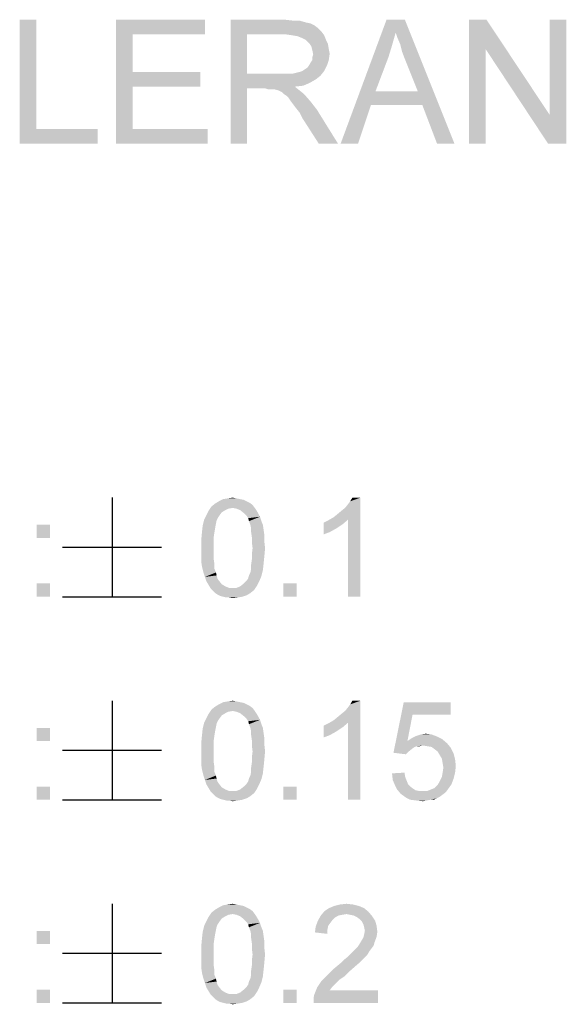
# Model space of a CAD drawing. Extents: x 0 to 841, y 0 to 594.
# Tile 70 of 102: x 740 to 751, y 42 to 62. Entities that reach past the tile are written whole.
import ezdxf

# ---------------------------------------------------------------- set-up
doc = ezdxf.new("R2010")
doc.units = 0
doc.header["$LTSCALE"] = 46.255
doc.header["$MEASUREMENT"] = 0
doc.layers.get('0').update_dxf_attribs({"linetype": 'CONTINUOUS'})

msp = doc.modelspace()

# ---------------------------------------------------------------- linework, layer by layer
at = {"color": 6, "linetype": 'Continuous'}
for p, q in [((741.83571, 52.35), (741.83571, 50.34999)), ((740.83574, 51.35), (742.83573, 51.35)), ((740.83574, 50.34999), (742.83573, 50.34999)), ((741.83571, 48.25), (741.83571, 46.25)), ((740.83574, 47.25), (742.83573, 47.25)), ((740.83574, 46.25), (742.83573, 46.25)), ((741.83571, 44.15), (741.83571, 42.15)), ((740.83574, 43.15), (742.83573, 43.15)), ((740.83574, 42.15), (742.83573, 42.15))]:
    msp.add_line(p, q, dxfattribs=at)
at = {"color": 1, "linetype": 'Continuous'}
for points in [[(740.30324, 62), (740.30324, 59.7963), (739.96991, 59.5)], [(740.30324, 62), (739.96991, 59.5), (739.96991, 62)], [(741.91435, 62), (743.71065, 62), (742.24769, 61.7037)], [(742.24769, 61.7037), (741.91435, 59.5), (741.91435, 62)], [(742.24769, 61.7037), (743.71065, 62), (743.71065, 61.7037)], [(744.22917, 62), (745.32176, 62), (744.5625, 61.7037)], [(744.5625, 61.7037), (744.22917, 59.5), (744.22917, 62)], [(745.32176, 62), (745.48843, 61.98148), (744.5625, 61.7037)], [(745.61806, 61.98148), (745.74769, 61.94444), (744.5625, 61.7037)], [(745.48843, 61.98148), (745.61806, 61.98148), (744.5625, 61.7037)], [(745.74769, 61.94444), (745.84028, 61.92593), (744.5625, 61.7037)], [(745.84028, 61.92593), (745.91435, 61.88889), (744.5625, 61.7037)], [(745.91435, 61.88889), (745.98843, 61.83333), (744.5625, 61.7037)], [(745.98843, 61.83333), (746.0625, 61.75926), (744.5625, 61.7037)], [(747.5625, 61.74074), (746.45139, 59.5), (747.37731, 62)], [(747.37731, 62), (747.74769, 62), (747.5625, 61.74074)], [(747.59954, 61.62963), (747.5625, 61.74074), (747.74769, 62)], [(747.65509, 61.5), (747.59954, 61.62963), (747.74769, 62)], [(747.69213, 61.35185), (747.65509, 61.5), (747.74769, 62)], [(747.74769, 61.2037), (747.69213, 61.35185), (747.74769, 62)], [(748.00694, 60.55555), (747.74769, 61.2037), (747.74769, 62)], [(748.09954, 60.27778), (748.00694, 60.55555), (747.74769, 62)], [(748.39583, 59.5), (748.09954, 60.27778), (747.74769, 62)], [(748.39583, 59.5), (747.74769, 62), (748.74769, 59.5)], [(749.39583, 62), (749.37731, 61.40741), (749.04398, 59.5)], [(749.39583, 62), (749.04398, 59.5), (749.04398, 62)], [(749.37731, 61.40741), (749.39583, 62), (750.67361, 60.07407)], [(750.63657, 59.5), (750.67361, 60.07407), (751.00694, 62)], [(750.63657, 59.5), (751.00694, 62), (751.00694, 59.5)], [(751.00694, 62), (750.67361, 60.07407), (750.67361, 62)], [(742.24769, 61.7037), (742.24769, 60.94445), (741.91435, 59.5)], [(744.5625, 61.7037), (744.5625, 60.90741), (744.22917, 59.5)], [(745.34028, 61.7037), (744.5625, 61.7037), (746.0625, 61.75926)], [(745.46991, 61.68519), (745.34028, 61.7037), (746.0625, 61.75926)], [(745.46991, 61.68519), (746.0625, 61.75926), (746.11806, 61.68519)], [(746.11806, 61.68519), (745.58102, 61.66667), (745.46991, 61.68519)], [(745.67361, 61.62963), (745.58102, 61.66667), (746.11806, 61.68519)], [(745.74769, 61.59259), (745.67361, 61.62963), (746.11806, 61.68519)], [(745.74769, 61.59259), (746.11806, 61.68519), (746.15509, 61.59259)], [(747.5625, 61.74074), (747.48843, 61.48148), (746.45139, 59.5)], [(746.15509, 61.59259), (745.82176, 61.51852), (745.74769, 61.59259)], [(745.82176, 61.51852), (746.15509, 61.59259), (746.19213, 61.51852)], [(746.19213, 61.51852), (745.8588, 61.46296), (745.82176, 61.51852)], [(745.8588, 61.46296), (746.19213, 61.51852), (746.21065, 61.40741)], [(746.21065, 61.40741), (745.87731, 61.38889), (745.8588, 61.46296)], [(747.48843, 61.48148), (747.41435, 61.24074), (746.45139, 59.5)], [(745.87731, 61.38889), (746.21065, 61.40741), (746.22917, 61.31481)], [(746.22917, 61.31481), (745.89583, 61.2963), (745.87731, 61.38889)], [(745.87731, 61.24074), (745.89583, 61.2963), (746.22917, 61.31481)], [(745.87731, 61.18519), (745.87731, 61.24074), (746.22917, 61.31481)], [(745.87731, 61.18519), (746.22917, 61.31481), (746.21065, 61.18519)], [(747.41435, 61.24074), (747.15509, 60.55555), (746.45139, 59.5)], [(749.04398, 59.5), (749.37731, 61.40741), (749.37731, 59.5)], [(750.67361, 60.07407), (750.63657, 59.5), (749.37731, 61.40741)], [(745.67361, 60.96296), (745.72917, 61), (746.17361, 61.07407)], [(745.67361, 60.96296), (746.17361, 61.07407), (746.11806, 60.96296)], [(745.72917, 61), (745.78472, 61.03704), (746.17361, 61.07407)], [(746.17361, 61.07407), (745.78472, 61.03704), (745.82176, 61.09259)], [(745.82176, 61.09259), (745.84028, 61.12963), (746.21065, 61.18519)], [(745.82176, 61.09259), (746.21065, 61.18519), (746.17361, 61.07407)], [(746.21065, 61.18519), (745.84028, 61.12963), (745.87731, 61.18519)], [(742.24769, 60.94445), (742.24769, 60.64815), (741.91435, 59.5)], [(742.24769, 60.64815), (743.61806, 60.94445), (743.61806, 60.64815)], [(742.24769, 60.94445), (743.61806, 60.94445), (742.24769, 60.64815)], [(744.5625, 60.90741), (744.5625, 60.61111), (744.22917, 59.5)], [(745.46991, 60.90741), (746.04398, 60.87037), (744.5625, 60.61111)], [(745.37731, 60.90741), (745.46991, 60.90741), (744.5625, 60.61111)], [(745.2662, 60.90741), (745.37731, 60.90741), (744.5625, 60.61111)], [(744.5625, 60.90741), (745.2662, 60.90741), (744.5625, 60.61111)], [(746.04398, 60.87037), (745.95139, 60.7963), (744.5625, 60.61111)], [(745.46991, 60.90741), (745.54398, 60.92593), (746.11806, 60.96296)], [(745.46991, 60.90741), (746.11806, 60.96296), (746.04398, 60.87037)], [(745.54398, 60.92593), (745.61806, 60.94444), (746.11806, 60.96296)], [(746.11806, 60.96296), (745.61806, 60.94444), (745.67361, 60.96296)], [(742.24769, 60.64815), (742.24769, 59.7963), (741.91435, 59.5)], [(745.95139, 60.7963), (745.82176, 60.72222), (744.5625, 60.61111)], [(745.82176, 60.72222), (745.69213, 60.66667), (744.5625, 60.61111)], [(745.69213, 60.66667), (745.52546, 60.64815), (744.5625, 60.61111)], [(744.93287, 60.61111), (744.5625, 60.61111), (745.52546, 60.64815)], [(744.98843, 60.59259), (744.93287, 60.61111), (745.52546, 60.64815)], [(745.04398, 60.59259), (744.98843, 60.59259), (745.52546, 60.64815)], [(745.08102, 60.59259), (745.04398, 60.59259), (745.52546, 60.64815)], [(745.11806, 60.59259), (745.08102, 60.59259), (745.52546, 60.64815)], [(745.19213, 60.57407), (745.11806, 60.59259), (745.52546, 60.64815)], [(745.19213, 60.57407), (745.52546, 60.64815), (745.61806, 60.57407)], [(744.22917, 59.5), (744.5625, 60.61111), (744.5625, 59.5)], [(745.61806, 60.57407), (745.2662, 60.53704), (745.19213, 60.57407)], [(745.30324, 60.5), (745.2662, 60.53704), (745.61806, 60.57407)], [(745.30324, 60.5), (745.61806, 60.57407), (745.71065, 60.5)], [(745.71065, 60.5), (745.3588, 60.46296), (745.30324, 60.5)], [(745.39583, 60.42593), (745.3588, 60.46296), (745.71065, 60.5)], [(745.43287, 60.37037), (745.39583, 60.42593), (745.71065, 60.5)], [(745.43287, 60.37037), (745.71065, 60.5), (745.84028, 60.35185)], [(747.15509, 60.55555), (747.0625, 60.27778), (746.45139, 59.5)], [(747.15509, 60.55555), (748.00694, 60.55555), (747.0625, 60.27778)], [(748.09954, 60.27778), (747.0625, 60.27778), (748.00694, 60.55555)], [(745.84028, 60.35185), (745.48843, 60.2963), (745.43287, 60.37037)], [(745.54398, 60.22222), (745.48843, 60.2963), (745.84028, 60.35185)], [(745.54398, 60.22222), (745.84028, 60.35185), (745.96991, 60.18519)], [(746.45139, 59.5), (747.0625, 60.27778), (746.80324, 59.5)], [(745.96991, 60.18519), (745.61806, 60.12963), (745.54398, 60.22222)], [(745.67361, 60.01852), (745.61806, 60.12963), (745.96991, 60.18519)], [(746.00694, 59.5), (745.67361, 60.01852), (745.96991, 60.18519)], [(746.00694, 59.5), (745.96991, 60.18519), (746.39583, 59.5)], [(740.30324, 59.7963), (741.54398, 59.7963), (739.96991, 59.5)], [(739.96991, 59.5), (741.54398, 59.7963), (741.54398, 59.5)], [(742.24769, 59.7963), (743.7662, 59.7963), (741.91435, 59.5)], [(741.91435, 59.5), (743.7662, 59.7963), (743.7662, 59.5)]]:
    msp.add_solid(points, dxfattribs=at)
at = {"color": 6, "linetype": 'Continuous'}
for points in [[(744.42092, 52.32037), (744.49499, 52.30556), (743.99129, 52.27593)], [(744.42092, 52.32037), (743.99129, 52.27593), (744.08018, 52.32037)], [(743.99129, 52.27593), (744.49499, 52.30556), (744.55425, 52.27593)], [(744.34685, 52.33518), (744.08018, 52.32037), (744.16907, 52.33518)], [(744.08018, 52.32037), (744.34685, 52.33518), (744.42092, 52.32037)], [(744.16907, 52.33518), (744.27277, 52.35), (744.34685, 52.33518)], [(746.3024, 51.95), (746.37647, 52.00926), (746.85055, 52.35)], [(746.5987, 51.90556), (746.3024, 51.95), (746.85055, 52.35)], [(746.37647, 52.00926), (746.46536, 52.08333), (746.85055, 52.35)], [(746.46536, 52.08333), (746.53944, 52.14259), (746.85055, 52.35)], [(746.53944, 52.14259), (746.5987, 52.21667), (746.85055, 52.35)], [(746.5987, 52.21667), (746.64314, 52.27593), (746.85055, 52.35)], [(746.5987, 50.35), (746.5987, 51.90556), (746.85055, 52.35)], [(746.5987, 50.35), (746.85055, 52.35), (746.85055, 50.35)], [(746.85055, 52.35), (746.64314, 52.27593), (746.68759, 52.35)], [(744.27277, 52.14259), (743.78388, 52.08333), (743.84314, 52.17222)], [(744.27277, 52.14259), (744.18388, 52.12778), (743.78388, 52.08333)], [(744.18388, 52.12778), (744.12462, 52.09815), (743.78388, 52.08333)], [(743.78388, 52.08333), (744.12462, 52.09815), (744.05055, 52.0537)], [(744.67277, 52.20185), (743.84314, 52.17222), (743.91722, 52.23148)], [(744.27277, 52.14259), (743.84314, 52.17222), (744.67277, 52.20185)], [(744.55425, 52.27593), (744.61351, 52.2463), (743.91722, 52.23148)], [(744.55425, 52.27593), (743.91722, 52.23148), (743.99129, 52.27593)], [(743.91722, 52.23148), (744.61351, 52.2463), (744.67277, 52.20185)], [(744.27277, 52.14259), (744.67277, 52.20185), (744.71722, 52.14259)], [(744.71722, 52.14259), (744.34685, 52.12778), (744.27277, 52.14259)], [(744.42092, 52.09815), (744.34685, 52.12778), (744.71722, 52.14259)], [(744.42092, 52.09815), (744.71722, 52.14259), (744.74685, 52.09815)], [(744.74685, 52.09815), (744.49499, 52.03889), (744.42092, 52.09815)], [(744.49499, 52.03889), (744.74685, 52.09815), (744.79129, 52.02407)], [(743.94685, 51.89074), (743.66536, 51.78704), (743.69499, 51.90556)], [(743.94685, 51.89074), (743.93203, 51.81667), (743.66536, 51.78704)], [(744.0061, 51.99444), (743.97647, 51.95), (743.69499, 51.90556)], [(744.0061, 51.99444), (743.69499, 51.90556), (743.73944, 51.99444)], [(743.69499, 51.90556), (743.97647, 51.95), (743.94685, 51.89074)], [(744.05055, 52.0537), (743.73944, 51.99444), (743.78388, 52.08333)], [(743.73944, 51.99444), (744.05055, 52.0537), (744.0061, 51.99444)], [(744.79129, 52.02407), (744.55425, 51.97963), (744.49499, 52.03889)], [(744.55425, 51.97963), (744.79129, 52.02407), (744.82092, 51.96481)], [(744.82092, 51.96481), (744.58388, 51.93519), (744.55425, 51.97963)], [(744.5987, 51.87593), (744.58388, 51.93519), (744.82092, 51.96481)], [(744.5987, 51.87593), (744.82092, 51.96481), (744.85055, 51.87593)], [(746.10981, 51.8463), (746.1987, 51.89074), (746.5987, 51.90556)], [(746.10981, 51.8463), (746.5987, 51.90556), (746.49499, 51.81667)], [(746.5987, 51.90556), (746.1987, 51.89074), (746.3024, 51.95)], [(740.58102, 51.80185), (740.31435, 51.53519), (740.31435, 51.80185)], [(740.31435, 51.53519), (740.58102, 51.80185), (740.58102, 51.53519)], [(743.91722, 51.74259), (743.65055, 51.6537), (743.66536, 51.78704)], [(743.65055, 51.6537), (743.91722, 51.74259), (743.9024, 51.6537)], [(743.66536, 51.78704), (743.93203, 51.81667), (743.91722, 51.74259)], [(744.85055, 51.87593), (744.62833, 51.80185), (744.5987, 51.87593)], [(744.62833, 51.80185), (744.85055, 51.87593), (744.88018, 51.80185)], [(744.88018, 51.80185), (744.64314, 51.72778), (744.62833, 51.80185)], [(744.64314, 51.72778), (744.88018, 51.80185), (744.89499, 51.69815)], [(744.89499, 51.69815), (744.64314, 51.6537), (744.64314, 51.72778)], [(744.64314, 51.6537), (744.89499, 51.69815), (744.90981, 51.59444)], [(746.49499, 51.81667), (746.10981, 51.60926), (746.10981, 51.8463)], [(746.49499, 51.81667), (746.36166, 51.72778), (746.10981, 51.60926)], [(746.36166, 51.72778), (746.22833, 51.6537), (746.10981, 51.60926)], [(743.9024, 51.6537), (743.88759, 51.55), (743.63573, 51.49074)], [(743.9024, 51.6537), (743.63573, 51.49074), (743.65055, 51.6537)], [(743.63573, 51.49074), (743.88759, 51.55), (743.88759, 51.4463)], [(743.88759, 51.4463), (743.63573, 51.32778), (743.63573, 51.49074)], [(744.90981, 51.59444), (744.65796, 51.55), (744.64314, 51.6537)], [(744.65796, 51.55), (744.90981, 51.59444), (744.90981, 51.46111)], [(744.90981, 51.46111), (744.65796, 51.4463), (744.65796, 51.55)], [(743.63573, 51.32778), (743.88759, 51.4463), (743.88759, 51.32778)], [(743.88759, 51.32778), (743.88759, 51.20926), (743.63573, 51.19444)], [(743.88759, 51.32778), (743.63573, 51.19444), (743.63573, 51.32778)], [(744.67277, 51.32778), (744.65796, 51.4463), (744.90981, 51.46111)], [(744.92462, 51.32778), (744.65796, 51.20926), (744.67277, 51.32778)], [(744.65796, 51.20926), (744.92462, 51.32778), (744.90981, 51.16481)], [(744.67277, 51.32778), (744.90981, 51.46111), (744.92462, 51.32778)], [(743.63573, 51.19444), (743.88759, 51.20926), (743.88759, 51.10556)], [(743.88759, 51.10556), (743.63573, 51.06111), (743.63573, 51.19444)], [(743.63573, 51.06111), (743.88759, 51.10556), (743.9024, 51.00185)], [(744.89499, 51.01667), (744.64314, 51.00185), (744.65796, 51.10556)], [(744.90981, 51.16481), (744.65796, 51.10556), (744.65796, 51.20926)], [(744.65796, 51.10556), (744.90981, 51.16481), (744.89499, 51.01667)], [(743.9024, 51.00185), (743.65055, 50.95741), (743.63573, 51.06111)], [(743.65055, 50.95741), (743.9024, 51.00185), (743.9024, 50.91296)], [(743.9024, 50.91296), (743.68018, 50.83889), (743.65055, 50.95741)], [(743.68018, 50.83889), (743.9024, 50.91296), (743.93203, 50.83889)], [(744.88018, 50.88333), (744.62833, 50.83889), (744.64314, 50.91296)], [(744.64314, 50.91296), (744.64314, 51.00185), (744.89499, 51.01667)], [(744.64314, 50.91296), (744.89499, 51.01667), (744.88018, 50.88333)], [(743.93203, 50.83889), (743.70981, 50.75), (743.68018, 50.83889)], [(743.93203, 50.83889), (743.94685, 50.77963), (743.70981, 50.75)], [(743.70981, 50.75), (743.94685, 50.77963), (743.96166, 50.72037)], [(743.96166, 50.72037), (743.73944, 50.66111), (743.70981, 50.75)], [(743.96166, 50.72037), (743.99129, 50.67593), (743.73944, 50.66111)], [(744.55425, 50.67593), (744.58388, 50.72037), (744.85055, 50.76481)], [(744.55425, 50.67593), (744.85055, 50.76481), (744.8061, 50.66111)], [(744.85055, 50.76481), (744.58388, 50.72037), (744.5987, 50.77963)], [(744.5987, 50.77963), (744.62833, 50.83889), (744.88018, 50.88333)], [(744.5987, 50.77963), (744.88018, 50.88333), (744.85055, 50.76481)], [(740.58102, 50.61667), (740.31435, 50.35), (740.31435, 50.61667)], [(740.31435, 50.35), (740.58102, 50.61667), (740.58102, 50.35)], [(743.73944, 50.66111), (743.99129, 50.67593), (744.05055, 50.60185)], [(744.05055, 50.60185), (743.78388, 50.58704), (743.73944, 50.66111)], [(743.78388, 50.58704), (744.05055, 50.60185), (744.12462, 50.55741)], [(744.12462, 50.55741), (743.82833, 50.51296), (743.78388, 50.58704)], [(744.12462, 50.55741), (744.1987, 50.52778), (743.82833, 50.51296)], [(744.27277, 50.52778), (744.34685, 50.52778), (743.82833, 50.51296)], [(744.1987, 50.52778), (744.27277, 50.52778), (743.82833, 50.51296)], [(744.7024, 50.48333), (743.82833, 50.51296), (744.34685, 50.52778)], [(744.7024, 50.48333), (743.87277, 50.46852), (743.82833, 50.51296)], [(744.34685, 50.52778), (744.42092, 50.55741), (744.76166, 50.57222)], [(744.34685, 50.52778), (744.76166, 50.57222), (744.7024, 50.48333)], [(744.76166, 50.57222), (744.42092, 50.55741), (744.49499, 50.61667)], [(744.8061, 50.66111), (744.49499, 50.61667), (744.55425, 50.67593)], [(744.49499, 50.61667), (744.8061, 50.66111), (744.76166, 50.57222)], [(745.56166, 50.61667), (745.29499, 50.35), (745.29499, 50.61667)], [(745.29499, 50.35), (745.56166, 50.61667), (745.56166, 50.35)], [(743.91722, 50.42407), (743.87277, 50.46852), (744.7024, 50.48333)], [(743.91722, 50.42407), (744.7024, 50.48333), (744.62833, 50.42407)], [(744.62833, 50.42407), (743.96166, 50.39444), (743.91722, 50.42407)], [(743.96166, 50.39444), (744.62833, 50.42407), (744.55425, 50.37963)], [(744.55425, 50.37963), (744.02092, 50.36481), (743.96166, 50.39444)], [(744.08018, 50.35), (744.02092, 50.36481), (744.55425, 50.37963)], [(744.08018, 50.35), (744.55425, 50.37963), (744.46536, 50.35)], [(744.46536, 50.35), (744.13944, 50.33519), (744.08018, 50.35)], [(744.1987, 50.33519), (744.13944, 50.33519), (744.46536, 50.35)], [(744.1987, 50.33519), (744.46536, 50.35), (744.37647, 50.33519)], [(744.37647, 50.33519), (744.27277, 50.32037), (744.1987, 50.33519)], [(744.67277, 48.10185), (743.84314, 48.07222), (743.91722, 48.13148)], [(744.55425, 48.17593), (744.61351, 48.1463), (743.91722, 48.13148)], [(744.55425, 48.17593), (743.91722, 48.13148), (743.99129, 48.17593)], [(743.91722, 48.13148), (744.61351, 48.1463), (744.67277, 48.10185)], [(744.42092, 48.22037), (744.49499, 48.20556), (743.99129, 48.17593)], [(744.42092, 48.22037), (743.99129, 48.17593), (744.08018, 48.22037)], [(743.99129, 48.17593), (744.49499, 48.20556), (744.55425, 48.17593)], [(744.34685, 48.23518), (744.08018, 48.22037), (744.16907, 48.23518)], [(744.08018, 48.22037), (744.34685, 48.23518), (744.42092, 48.22037)], [(744.16907, 48.23518), (744.27277, 48.25), (744.34685, 48.23518)], [(746.3024, 47.85), (746.37647, 47.90926), (746.85055, 48.25)], [(746.5987, 47.80556), (746.3024, 47.85), (746.85055, 48.25)], [(746.37647, 47.90926), (746.46536, 47.98333), (746.85055, 48.25)], [(746.46536, 47.98333), (746.53944, 48.04259), (746.85055, 48.25)], [(746.53944, 48.04259), (746.5987, 48.11667), (746.85055, 48.25)], [(746.5987, 48.11667), (746.64314, 48.17593), (746.85055, 48.25)], [(746.5987, 46.25), (746.5987, 47.80556), (746.85055, 48.25)], [(746.5987, 46.25), (746.85055, 48.25), (746.85055, 46.25)], [(746.85055, 48.25), (746.64314, 48.17593), (746.68759, 48.25)], [(747.9024, 47.96852), (747.51722, 47.19815), (747.72462, 48.22037)], [(747.72462, 48.22037), (748.67277, 48.22037), (747.9024, 47.96852)], [(747.9024, 47.96852), (748.67277, 48.22037), (748.67277, 47.96852)], [(744.05055, 47.9537), (743.73944, 47.89444), (743.78388, 47.98333)], [(743.73944, 47.89444), (744.05055, 47.9537), (744.0061, 47.89444)], [(744.27277, 48.04259), (743.78388, 47.98333), (743.84314, 48.07222)], [(744.27277, 48.04259), (744.18388, 48.02778), (743.78388, 47.98333)], [(744.18388, 48.02778), (744.12462, 47.99815), (743.78388, 47.98333)], [(743.78388, 47.98333), (744.12462, 47.99815), (744.05055, 47.9537)], [(744.27277, 48.04259), (743.84314, 48.07222), (744.67277, 48.10185)], [(744.27277, 48.04259), (744.67277, 48.10185), (744.71722, 48.04259)], [(744.71722, 48.04259), (744.34685, 48.02778), (744.27277, 48.04259)], [(744.42092, 47.99815), (744.34685, 48.02778), (744.71722, 48.04259)], [(744.42092, 47.99815), (744.71722, 48.04259), (744.74685, 47.99815)], [(744.74685, 47.99815), (744.49499, 47.93889), (744.42092, 47.99815)], [(744.49499, 47.93889), (744.74685, 47.99815), (744.79129, 47.92407)], [(744.79129, 47.92407), (744.55425, 47.87963), (744.49499, 47.93889)], [(744.55425, 47.87963), (744.79129, 47.92407), (744.82092, 47.86481)], [(747.9024, 47.96852), (747.7987, 47.43519), (747.51722, 47.19815)], [(743.94685, 47.79074), (743.66536, 47.68704), (743.69499, 47.80556)], [(743.94685, 47.79074), (743.93203, 47.71667), (743.66536, 47.68704)], [(743.66536, 47.68704), (743.93203, 47.71667), (743.91722, 47.64259)], [(744.0061, 47.89444), (743.97647, 47.85), (743.69499, 47.80556)], [(744.0061, 47.89444), (743.69499, 47.80556), (743.73944, 47.89444)], [(743.69499, 47.80556), (743.97647, 47.85), (743.94685, 47.79074)], [(744.82092, 47.86481), (744.58388, 47.83519), (744.55425, 47.87963)], [(744.5987, 47.77593), (744.58388, 47.83519), (744.82092, 47.86481)], [(744.5987, 47.77593), (744.82092, 47.86481), (744.85055, 47.77593)], [(744.85055, 47.77593), (744.62833, 47.70185), (744.5987, 47.77593)], [(744.62833, 47.70185), (744.85055, 47.77593), (744.88018, 47.70185)], [(746.10981, 47.7463), (746.1987, 47.79074), (746.5987, 47.80556)], [(746.10981, 47.7463), (746.5987, 47.80556), (746.49499, 47.71667)], [(746.49499, 47.71667), (746.10981, 47.50926), (746.10981, 47.7463)], [(746.49499, 47.71667), (746.36166, 47.62778), (746.10981, 47.50926)], [(746.5987, 47.80556), (746.1987, 47.79074), (746.3024, 47.85)], [(740.58102, 47.70185), (740.31435, 47.43519), (740.31435, 47.70185)], [(740.31435, 47.43519), (740.58102, 47.70185), (740.58102, 47.43519)], [(743.9024, 47.5537), (743.88759, 47.45), (743.63573, 47.39074)], [(743.9024, 47.5537), (743.63573, 47.39074), (743.65055, 47.5537)], [(743.91722, 47.64259), (743.65055, 47.5537), (743.66536, 47.68704)], [(743.65055, 47.5537), (743.91722, 47.64259), (743.9024, 47.5537)], [(744.88018, 47.70185), (744.64314, 47.62778), (744.62833, 47.70185)], [(744.64314, 47.62778), (744.88018, 47.70185), (744.89499, 47.59815)], [(744.89499, 47.59815), (744.64314, 47.5537), (744.64314, 47.62778)], [(744.64314, 47.5537), (744.89499, 47.59815), (744.90981, 47.49444)], [(744.90981, 47.49444), (744.65796, 47.45), (744.64314, 47.5537)], [(746.36166, 47.62778), (746.22833, 47.5537), (746.10981, 47.50926)], [(748.4061, 47.52407), (747.88759, 47.49444), (747.97647, 47.53889)], [(747.88759, 47.49444), (748.4061, 47.52407), (748.49499, 47.47963)], [(748.28759, 47.56852), (747.97647, 47.53889), (748.06536, 47.56852)], [(747.97647, 47.53889), (748.28759, 47.56852), (748.4061, 47.52407)], [(748.06536, 47.56852), (748.16907, 47.58333), (748.28759, 47.56852)], [(743.63573, 47.39074), (743.88759, 47.45), (743.88759, 47.3463)], [(743.88759, 47.3463), (743.63573, 47.22778), (743.63573, 47.39074)], [(743.63573, 47.22778), (743.88759, 47.3463), (743.88759, 47.22778)], [(744.65796, 47.45), (744.90981, 47.49444), (744.90981, 47.36111)], [(744.90981, 47.36111), (744.65796, 47.3463), (744.65796, 47.45)], [(744.67277, 47.22778), (744.65796, 47.3463), (744.90981, 47.36111)], [(744.67277, 47.22778), (744.90981, 47.36111), (744.92462, 47.22778)], [(747.7987, 47.43519), (747.99129, 47.33148), (747.51722, 47.19815)], [(747.99129, 47.33148), (747.94685, 47.31667), (747.51722, 47.19815)], [(747.94685, 47.31667), (747.9024, 47.28704), (747.51722, 47.19815)], [(748.49499, 47.47963), (747.7987, 47.43519), (747.88759, 47.49444)], [(747.7987, 47.43519), (748.49499, 47.47963), (748.5987, 47.39074)], [(747.7987, 47.43519), (748.5987, 47.39074), (748.10981, 47.3463)], [(747.7987, 47.43519), (748.10981, 47.3463), (747.99129, 47.33148)], [(747.99129, 47.33148), (748.10981, 47.3463), (748.05055, 47.33148)], [(748.1987, 47.33148), (748.10981, 47.3463), (748.5987, 47.39074)], [(748.28759, 47.31667), (748.1987, 47.33148), (748.5987, 47.39074)], [(748.28759, 47.31667), (748.5987, 47.39074), (748.67277, 47.30185)], [(748.67277, 47.30185), (748.34685, 47.27222), (748.28759, 47.31667)], [(743.88759, 47.22778), (743.88759, 47.10926), (743.63573, 47.09444)], [(743.88759, 47.22778), (743.63573, 47.09444), (743.63573, 47.22778)], [(744.92462, 47.22778), (744.65796, 47.10926), (744.67277, 47.22778)], [(744.65796, 47.10926), (744.92462, 47.22778), (744.90981, 47.06481)], [(747.9024, 47.28704), (747.82833, 47.22778), (747.51722, 47.19815)], [(747.51722, 47.19815), (747.82833, 47.22778), (747.76907, 47.16852)], [(748.4061, 47.22778), (748.34685, 47.27222), (748.67277, 47.30185)], [(748.4061, 47.22778), (748.67277, 47.30185), (748.73203, 47.18333)], [(748.73203, 47.18333), (748.45055, 47.1537), (748.4061, 47.22778)], [(748.49499, 47.07963), (748.45055, 47.1537), (748.73203, 47.18333)], [(748.49499, 47.07963), (748.73203, 47.18333), (748.76166, 47.06481)], [(743.63573, 47.09444), (743.88759, 47.10926), (743.88759, 47.00556)], [(743.88759, 47.00556), (743.63573, 46.96111), (743.63573, 47.09444)], [(743.63573, 46.96111), (743.88759, 47.00556), (743.9024, 46.90185)], [(743.9024, 46.90185), (743.65055, 46.85741), (743.63573, 46.96111)], [(744.89499, 46.91667), (744.64314, 46.90185), (744.65796, 47.00556)], [(744.64314, 46.81296), (744.64314, 46.90185), (744.89499, 46.91667)], [(744.64314, 46.81296), (744.89499, 46.91667), (744.88018, 46.78333)], [(744.90981, 47.06481), (744.65796, 47.00556), (744.65796, 47.10926)], [(744.65796, 47.00556), (744.90981, 47.06481), (744.89499, 46.91667)], [(748.76166, 47.06481), (748.50981, 46.99074), (748.49499, 47.07963)], [(748.50981, 46.99074), (748.76166, 47.06481), (748.77647, 46.93148)], [(748.77647, 46.93148), (748.52462, 46.90185), (748.50981, 46.99074)], [(748.50981, 46.79815), (748.52462, 46.90185), (748.77647, 46.93148)], [(748.50981, 46.79815), (748.77647, 46.93148), (748.76166, 46.79815)], [(743.65055, 46.85741), (743.9024, 46.90185), (743.9024, 46.81296)], [(743.9024, 46.81296), (743.68018, 46.73889), (743.65055, 46.85741)], [(743.68018, 46.73889), (743.9024, 46.81296), (743.93203, 46.73889)], [(743.93203, 46.73889), (743.70981, 46.65), (743.68018, 46.73889)], [(743.93203, 46.73889), (743.94685, 46.67963), (743.70981, 46.65)], [(744.5987, 46.67963), (744.62833, 46.73889), (744.88018, 46.78333)], [(744.5987, 46.67963), (744.88018, 46.78333), (744.85055, 46.66481)], [(744.88018, 46.78333), (744.62833, 46.73889), (744.64314, 46.81296)], [(747.48759, 46.78333), (747.73944, 46.79815), (747.75425, 46.70926)], [(747.75425, 46.70926), (747.5024, 46.65), (747.48759, 46.78333)], [(748.76166, 46.79815), (748.49499, 46.70926), (748.50981, 46.79815)], [(748.49499, 46.70926), (748.76166, 46.79815), (748.73203, 46.67963)], [(743.70981, 46.65), (743.94685, 46.67963), (743.96166, 46.62037)], [(743.96166, 46.62037), (743.73944, 46.56111), (743.70981, 46.65)], [(743.96166, 46.62037), (743.99129, 46.57593), (743.73944, 46.56111)], [(743.73944, 46.56111), (743.99129, 46.57593), (744.05055, 46.50185)], [(744.05055, 46.50185), (743.78388, 46.48704), (743.73944, 46.56111)], [(744.8061, 46.56111), (744.49499, 46.51667), (744.55425, 46.57593)], [(744.49499, 46.51667), (744.8061, 46.56111), (744.76166, 46.47222)], [(744.55425, 46.57593), (744.58388, 46.62037), (744.85055, 46.66481)], [(744.55425, 46.57593), (744.85055, 46.66481), (744.8061, 46.56111)], [(744.85055, 46.66481), (744.58388, 46.62037), (744.5987, 46.67963)], [(747.5024, 46.65), (747.75425, 46.70926), (747.78388, 46.63519)], [(747.78388, 46.63519), (747.54685, 46.5463), (747.5024, 46.65)], [(747.78388, 46.63519), (747.81351, 46.56111), (747.54685, 46.5463)], [(747.54685, 46.5463), (747.81351, 46.56111), (747.85796, 46.51667)], [(747.85796, 46.51667), (747.59129, 46.45741), (747.54685, 46.5463)], [(748.27277, 46.45741), (748.34685, 46.48704), (748.68759, 46.56111)], [(748.27277, 46.45741), (748.68759, 46.56111), (748.61351, 46.45741)], [(748.34685, 46.48704), (748.4061, 46.5463), (748.68759, 46.56111)], [(748.68759, 46.56111), (748.4061, 46.5463), (748.45055, 46.62037)], [(748.73203, 46.67963), (748.45055, 46.62037), (748.49499, 46.70926)], [(748.45055, 46.62037), (748.73203, 46.67963), (748.68759, 46.56111)], [(740.58102, 46.51667), (740.31435, 46.25), (740.31435, 46.51667)], [(740.31435, 46.25), (740.58102, 46.51667), (740.58102, 46.25)], [(743.78388, 46.48704), (744.05055, 46.50185), (744.12462, 46.45741)], [(744.12462, 46.45741), (743.82833, 46.41296), (743.78388, 46.48704)], [(744.12462, 46.45741), (744.1987, 46.42778), (743.82833, 46.41296)], [(744.27277, 46.42778), (744.34685, 46.42778), (743.82833, 46.41296)], [(744.1987, 46.42778), (744.27277, 46.42778), (743.82833, 46.41296)], [(744.7024, 46.38333), (743.82833, 46.41296), (744.34685, 46.42778)], [(744.7024, 46.38333), (743.87277, 46.36852), (743.82833, 46.41296)], [(743.91722, 46.32407), (743.87277, 46.36852), (744.7024, 46.38333)], [(743.91722, 46.32407), (744.7024, 46.38333), (744.62833, 46.32407)], [(744.62833, 46.32407), (743.96166, 46.29444), (743.91722, 46.32407)], [(743.96166, 46.29444), (744.62833, 46.32407), (744.55425, 46.27963)], [(744.34685, 46.42778), (744.42092, 46.45741), (744.76166, 46.47222)], [(744.34685, 46.42778), (744.76166, 46.47222), (744.7024, 46.38333)], [(744.76166, 46.47222), (744.42092, 46.45741), (744.49499, 46.51667)], [(745.56166, 46.51667), (745.29499, 46.25), (745.29499, 46.51667)], [(745.29499, 46.25), (745.56166, 46.51667), (745.56166, 46.25)], [(747.85796, 46.51667), (747.91722, 46.47222), (747.59129, 46.45741)], [(747.59129, 46.45741), (747.91722, 46.47222), (747.96166, 46.44259)], [(747.96166, 46.44259), (747.66536, 46.36852), (747.59129, 46.45741)], [(747.96166, 46.44259), (748.03573, 46.42778), (747.66536, 46.36852)], [(748.1987, 46.42778), (748.56907, 46.39815), (747.66536, 46.36852)], [(748.10981, 46.42778), (748.1987, 46.42778), (747.66536, 46.36852)], [(748.03573, 46.42778), (748.10981, 46.42778), (747.66536, 46.36852)], [(747.66536, 46.36852), (748.56907, 46.39815), (748.50981, 46.3537)], [(748.50981, 46.3537), (747.76907, 46.29444), (747.66536, 46.36852)], [(748.50981, 46.3537), (748.45055, 46.30926), (747.76907, 46.29444)], [(748.61351, 46.45741), (748.1987, 46.42778), (748.27277, 46.45741)], [(748.1987, 46.42778), (748.61351, 46.45741), (748.56907, 46.39815)], [(744.55425, 46.27963), (744.02092, 46.26481), (743.96166, 46.29444)], [(744.08018, 46.25), (744.02092, 46.26481), (744.55425, 46.27963)], [(744.08018, 46.25), (744.55425, 46.27963), (744.46536, 46.25)], [(744.46536, 46.25), (744.13944, 46.23519), (744.08018, 46.25)], [(744.1987, 46.23519), (744.13944, 46.23519), (744.46536, 46.25)], [(744.1987, 46.23519), (744.46536, 46.25), (744.37647, 46.23519)], [(744.37647, 46.23519), (744.27277, 46.22037), (744.1987, 46.23519)], [(747.76907, 46.29444), (748.45055, 46.30926), (748.39129, 46.27963)], [(748.39129, 46.27963), (747.85796, 46.25), (747.76907, 46.29444)], [(748.25796, 46.25), (747.85796, 46.25), (748.39129, 46.27963)], [(748.25796, 46.25), (747.97647, 46.23519), (747.85796, 46.25)], [(747.97647, 46.23519), (748.25796, 46.25), (748.18388, 46.23519)], [(748.18388, 46.23519), (748.10981, 46.22037), (747.97647, 46.23519)], [(748.25796, 46.25), (748.39129, 46.27963), (748.33203, 46.25)], [(744.34685, 44.13518), (744.08018, 44.12037), (744.16907, 44.13518)], [(744.08018, 44.12037), (744.34685, 44.13518), (744.42092, 44.12037)], [(744.16907, 44.13518), (744.27277, 44.15), (744.34685, 44.13518)], [(746.7024, 44.13519), (746.31722, 44.10556), (746.43573, 44.13519)], [(746.31722, 44.10556), (746.7024, 44.13519), (746.82092, 44.10556)], [(746.43573, 44.13519), (746.56907, 44.15), (746.7024, 44.13519)], [(744.27277, 43.94259), (743.78388, 43.88333), (743.84314, 43.97222)], [(744.27277, 43.94259), (744.18388, 43.92778), (743.78388, 43.88333)], [(744.67277, 44.00185), (743.84314, 43.97222), (743.91722, 44.03148)], [(744.27277, 43.94259), (743.84314, 43.97222), (744.67277, 44.00185)], [(744.55425, 44.07593), (744.61351, 44.0463), (743.91722, 44.03148)], [(744.55425, 44.07593), (743.91722, 44.03148), (743.99129, 44.07593)], [(743.91722, 44.03148), (744.61351, 44.0463), (744.67277, 44.00185)], [(744.42092, 44.12037), (744.49499, 44.10556), (743.99129, 44.07593)], [(744.42092, 44.12037), (743.99129, 44.07593), (744.08018, 44.12037)], [(743.99129, 44.07593), (744.49499, 44.10556), (744.55425, 44.07593)], [(744.27277, 43.94259), (744.67277, 44.00185), (744.71722, 43.94259)], [(744.71722, 43.94259), (744.34685, 43.92778), (744.27277, 43.94259)], [(744.42092, 43.89815), (744.34685, 43.92778), (744.71722, 43.94259)], [(744.42092, 43.89815), (744.71722, 43.94259), (744.74685, 43.89815)], [(747.01351, 43.98704), (746.05055, 43.91296), (746.12462, 44.00185)], [(747.01351, 43.98704), (746.56907, 43.94259), (746.05055, 43.91296)], [(746.56907, 43.94259), (746.48018, 43.92778), (746.05055, 43.91296)], [(746.92462, 44.06111), (746.12462, 44.00185), (746.21351, 44.06111)], [(746.12462, 44.00185), (746.92462, 44.06111), (747.01351, 43.98704)], [(746.82092, 44.10556), (746.21351, 44.06111), (746.31722, 44.10556)], [(746.21351, 44.06111), (746.82092, 44.10556), (746.92462, 44.06111)], [(746.64314, 43.92778), (746.56907, 43.94259), (747.01351, 43.98704)], [(746.71722, 43.91296), (746.64314, 43.92778), (747.01351, 43.98704)], [(746.71722, 43.91296), (747.01351, 43.98704), (747.08759, 43.89815)], [(744.0061, 43.79444), (743.97647, 43.75), (743.69499, 43.70556)], [(744.0061, 43.79444), (743.69499, 43.70556), (743.73944, 43.79444)], [(743.69499, 43.70556), (743.97647, 43.75), (743.94685, 43.69074)], [(744.05055, 43.8537), (743.73944, 43.79444), (743.78388, 43.88333)], [(743.73944, 43.79444), (744.05055, 43.8537), (744.0061, 43.79444)], [(744.18388, 43.92778), (744.12462, 43.89815), (743.78388, 43.88333)], [(743.78388, 43.88333), (744.12462, 43.89815), (744.05055, 43.8537)], [(744.74685, 43.89815), (744.49499, 43.83889), (744.42092, 43.89815)], [(744.49499, 43.83889), (744.74685, 43.89815), (744.79129, 43.82407)], [(744.79129, 43.82407), (744.55425, 43.77963), (744.49499, 43.83889)], [(744.55425, 43.77963), (744.79129, 43.82407), (744.82092, 43.76481)], [(744.82092, 43.76481), (744.58388, 43.73519), (744.55425, 43.77963)], [(744.5987, 43.67593), (744.58388, 43.73519), (744.82092, 43.76481)], [(744.5987, 43.67593), (744.82092, 43.76481), (744.85055, 43.67593)], [(746.24314, 43.76481), (745.94685, 43.69074), (745.99129, 43.80926)], [(746.24314, 43.76481), (746.1987, 43.70556), (745.94685, 43.69074)], [(746.4061, 43.91296), (746.33203, 43.86852), (745.99129, 43.80926)], [(746.4061, 43.91296), (745.99129, 43.80926), (746.05055, 43.91296)], [(746.33203, 43.86852), (746.28759, 43.82407), (745.99129, 43.80926)], [(745.99129, 43.80926), (746.28759, 43.82407), (746.24314, 43.76481)], [(746.05055, 43.91296), (746.48018, 43.92778), (746.4061, 43.91296)], [(747.08759, 43.89815), (746.77647, 43.88333), (746.71722, 43.91296)], [(746.83573, 43.83889), (746.77647, 43.88333), (747.08759, 43.89815)], [(746.83573, 43.83889), (747.08759, 43.89815), (747.14685, 43.80926)], [(747.14685, 43.80926), (746.88018, 43.79444), (746.83573, 43.83889)], [(746.90981, 43.73519), (746.88018, 43.79444), (747.14685, 43.80926)], [(746.90981, 43.73519), (747.14685, 43.80926), (747.17647, 43.70556)], [(747.17647, 43.70556), (746.92462, 43.67593), (746.90981, 43.73519)], [(740.58102, 43.60185), (740.31435, 43.33519), (740.31435, 43.60185)], [(740.31435, 43.33519), (740.58102, 43.60185), (740.58102, 43.33519)], [(743.91722, 43.54259), (743.65055, 43.4537), (743.66536, 43.58704)], [(743.65055, 43.4537), (743.91722, 43.54259), (743.9024, 43.4537)], [(743.94685, 43.69074), (743.66536, 43.58704), (743.69499, 43.70556)], [(743.94685, 43.69074), (743.93203, 43.61667), (743.66536, 43.58704)], [(743.66536, 43.58704), (743.93203, 43.61667), (743.91722, 43.54259)], [(744.85055, 43.67593), (744.62833, 43.60185), (744.5987, 43.67593)], [(744.62833, 43.60185), (744.85055, 43.67593), (744.88018, 43.60185)], [(744.88018, 43.60185), (744.64314, 43.52778), (744.62833, 43.60185)], [(744.64314, 43.52778), (744.88018, 43.60185), (744.89499, 43.49815)], [(746.18388, 43.63148), (745.93203, 43.57222), (745.94685, 43.69074)], [(745.93203, 43.57222), (746.18388, 43.63148), (746.18388, 43.54259)], [(745.94685, 43.69074), (746.1987, 43.70556), (746.18388, 43.63148)], [(746.93944, 43.60185), (746.92462, 43.67593), (747.17647, 43.70556)], [(747.19129, 43.58704), (746.92462, 43.52778), (746.93944, 43.60185)], [(746.92462, 43.52778), (747.19129, 43.58704), (747.17647, 43.48333)], [(746.93944, 43.60185), (747.17647, 43.70556), (747.19129, 43.58704)], [(743.9024, 43.4537), (743.88759, 43.35), (743.63573, 43.29074)], [(743.9024, 43.4537), (743.63573, 43.29074), (743.65055, 43.4537)], [(743.63573, 43.29074), (743.88759, 43.35), (743.88759, 43.2463)], [(744.89499, 43.49815), (744.64314, 43.4537), (744.64314, 43.52778)], [(744.64314, 43.4537), (744.89499, 43.49815), (744.90981, 43.39444)], [(744.90981, 43.39444), (744.65796, 43.35), (744.64314, 43.4537)], [(744.65796, 43.35), (744.90981, 43.39444), (744.90981, 43.26111)], [(744.90981, 43.26111), (744.65796, 43.2463), (744.65796, 43.35)], [(747.13203, 43.36481), (746.82092, 43.32037), (746.86536, 43.39444)], [(746.82092, 43.32037), (747.13203, 43.36481), (747.11722, 43.30556)], [(746.86536, 43.39444), (746.90981, 43.46852), (747.17647, 43.48333)], [(746.86536, 43.39444), (747.17647, 43.48333), (747.13203, 43.36481)], [(747.17647, 43.48333), (746.90981, 43.46852), (746.92462, 43.52778)], [(743.88759, 43.2463), (743.63573, 43.12778), (743.63573, 43.29074)], [(743.63573, 43.12778), (743.88759, 43.2463), (743.88759, 43.12778)], [(744.67277, 43.12778), (744.65796, 43.2463), (744.90981, 43.26111)], [(744.67277, 43.12778), (744.90981, 43.26111), (744.92462, 43.12778)], [(746.98388, 43.11296), (746.5987, 43.08333), (746.65796, 43.14259)], [(747.02833, 43.18704), (746.65796, 43.14259), (746.7024, 43.18704)], [(746.65796, 43.14259), (747.02833, 43.18704), (746.98388, 43.11296)], [(746.7024, 43.18704), (746.74685, 43.23148), (747.07277, 43.2463)], [(746.7024, 43.18704), (747.07277, 43.2463), (747.02833, 43.18704)], [(747.07277, 43.2463), (746.74685, 43.23148), (746.79129, 43.27593)], [(747.11722, 43.30556), (746.79129, 43.27593), (746.82092, 43.32037)], [(746.79129, 43.27593), (747.11722, 43.30556), (747.07277, 43.2463)], [(743.88759, 43.12778), (743.88759, 43.00926), (743.63573, 42.99444)], [(743.88759, 43.12778), (743.63573, 42.99444), (743.63573, 43.12778)], [(743.63573, 42.99444), (743.88759, 43.00926), (743.88759, 42.90556)], [(743.88759, 42.90556), (743.63573, 42.86111), (743.63573, 42.99444)], [(744.92462, 43.12778), (744.65796, 43.00926), (744.67277, 43.12778)], [(744.65796, 43.00926), (744.92462, 43.12778), (744.90981, 42.96481)], [(744.90981, 42.96481), (744.65796, 42.90556), (744.65796, 43.00926)], [(744.65796, 42.90556), (744.90981, 42.96481), (744.89499, 42.81667)], [(746.83573, 42.96481), (746.37647, 42.89074), (746.46536, 42.96481)], [(746.37647, 42.89074), (746.83573, 42.96481), (746.73203, 42.87593)], [(746.46536, 42.96481), (746.52462, 43.02407), (746.92462, 43.0537)], [(746.46536, 42.96481), (746.92462, 43.0537), (746.83573, 42.96481)], [(746.92462, 43.0537), (746.52462, 43.02407), (746.5987, 43.08333)], [(746.5987, 43.08333), (746.98388, 43.11296), (746.92462, 43.0537)], [(743.63573, 42.86111), (743.88759, 42.90556), (743.9024, 42.80185)], [(743.9024, 42.80185), (743.65055, 42.75741), (743.63573, 42.86111)], [(743.65055, 42.75741), (743.9024, 42.80185), (743.9024, 42.71296)], [(743.9024, 42.71296), (743.68018, 42.63889), (743.65055, 42.75741)], [(744.89499, 42.81667), (744.64314, 42.80185), (744.65796, 42.90556)], [(744.64314, 42.71296), (744.64314, 42.80185), (744.89499, 42.81667)], [(744.64314, 42.71296), (744.89499, 42.81667), (744.88018, 42.68333)], [(746.61351, 42.77222), (746.1987, 42.72778), (746.28759, 42.81667)], [(746.1987, 42.72778), (746.61351, 42.77222), (746.52462, 42.68333)], [(746.73203, 42.87593), (746.28759, 42.81667), (746.37647, 42.89074)], [(746.28759, 42.81667), (746.73203, 42.87593), (746.61351, 42.77222)], [(743.68018, 42.63889), (743.9024, 42.71296), (743.93203, 42.63889)], [(743.93203, 42.63889), (743.70981, 42.55), (743.68018, 42.63889)], [(743.93203, 42.63889), (743.94685, 42.57963), (743.70981, 42.55)], [(743.70981, 42.55), (743.94685, 42.57963), (743.96166, 42.52037)], [(743.96166, 42.52037), (743.73944, 42.46111), (743.70981, 42.55)], [(744.55425, 42.47593), (744.58388, 42.52037), (744.85055, 42.56481)], [(744.55425, 42.47593), (744.85055, 42.56481), (744.8061, 42.46111)], [(744.85055, 42.56481), (744.58388, 42.52037), (744.5987, 42.57963)], [(744.5987, 42.57963), (744.62833, 42.63889), (744.88018, 42.68333)], [(744.5987, 42.57963), (744.88018, 42.68333), (744.85055, 42.56481)], [(744.88018, 42.68333), (744.62833, 42.63889), (744.64314, 42.71296)], [(746.37647, 42.56481), (745.97647, 42.46111), (746.06536, 42.59444)], [(746.37647, 42.56481), (746.33203, 42.52037), (745.97647, 42.46111)], [(746.43573, 42.62407), (746.06536, 42.59444), (746.12462, 42.6537)], [(746.06536, 42.59444), (746.43573, 42.62407), (746.37647, 42.56481)], [(746.52462, 42.68333), (746.12462, 42.6537), (746.1987, 42.72778)], [(746.12462, 42.6537), (746.52462, 42.68333), (746.43573, 42.62407)], [(740.58102, 42.41667), (740.31435, 42.15), (740.31435, 42.41667)], [(740.31435, 42.15), (740.58102, 42.41667), (740.58102, 42.15)], [(743.96166, 42.52037), (743.99129, 42.47593), (743.73944, 42.46111)], [(743.73944, 42.46111), (743.99129, 42.47593), (744.05055, 42.40185)], [(744.05055, 42.40185), (743.78388, 42.38704), (743.73944, 42.46111)], [(743.78388, 42.38704), (744.05055, 42.40185), (744.12462, 42.35741)], [(744.12462, 42.35741), (743.82833, 42.31296), (743.78388, 42.38704)], [(744.12462, 42.35741), (744.1987, 42.32778), (743.82833, 42.31296)], [(744.34685, 42.32778), (744.42092, 42.35741), (744.76166, 42.37222)], [(744.34685, 42.32778), (744.76166, 42.37222), (744.7024, 42.28333)], [(744.76166, 42.37222), (744.42092, 42.35741), (744.49499, 42.41667)], [(744.8061, 42.46111), (744.49499, 42.41667), (744.55425, 42.47593)], [(744.49499, 42.41667), (744.8061, 42.46111), (744.76166, 42.37222)], [(745.56166, 42.41667), (745.29499, 42.15), (745.29499, 42.41667)], [(745.29499, 42.15), (745.56166, 42.41667), (745.56166, 42.15)], [(745.9024, 42.23889), (745.91722, 42.31296), (747.2061, 42.40185)], [(745.9024, 42.15), (745.9024, 42.23889), (747.2061, 42.40185)], [(745.9024, 42.15), (747.2061, 42.40185), (747.2061, 42.15)], [(746.27277, 42.46111), (746.22833, 42.40185), (745.91722, 42.31296)], [(746.27277, 42.46111), (745.91722, 42.31296), (745.97647, 42.46111)], [(746.22833, 42.40185), (747.2061, 42.40185), (745.91722, 42.31296)], [(745.97647, 42.46111), (746.33203, 42.52037), (746.27277, 42.46111)], [(744.27277, 42.32778), (744.34685, 42.32778), (743.82833, 42.31296)], [(744.1987, 42.32778), (744.27277, 42.32778), (743.82833, 42.31296)], [(744.7024, 42.28333), (743.82833, 42.31296), (744.34685, 42.32778)], [(744.7024, 42.28333), (743.87277, 42.26852), (743.82833, 42.31296)], [(743.91722, 42.22407), (743.87277, 42.26852), (744.7024, 42.28333)], [(743.91722, 42.22407), (744.7024, 42.28333), (744.62833, 42.22407)], [(744.62833, 42.22407), (743.96166, 42.19444), (743.91722, 42.22407)], [(743.96166, 42.19444), (744.62833, 42.22407), (744.55425, 42.17963)], [(744.55425, 42.17963), (744.02092, 42.16481), (743.96166, 42.19444)], [(744.08018, 42.15), (744.02092, 42.16481), (744.55425, 42.17963)], [(744.08018, 42.15), (744.55425, 42.17963), (744.46536, 42.15)], [(744.46536, 42.15), (744.13944, 42.13519), (744.08018, 42.15)], [(744.1987, 42.13519), (744.13944, 42.13519), (744.46536, 42.15)], [(744.1987, 42.13519), (744.46536, 42.15), (744.37647, 42.13519)], [(744.37647, 42.13519), (744.27277, 42.12037), (744.1987, 42.13519)]]:
    msp.add_solid(points, dxfattribs=at)

doc.saveas('drawing.dxf')
